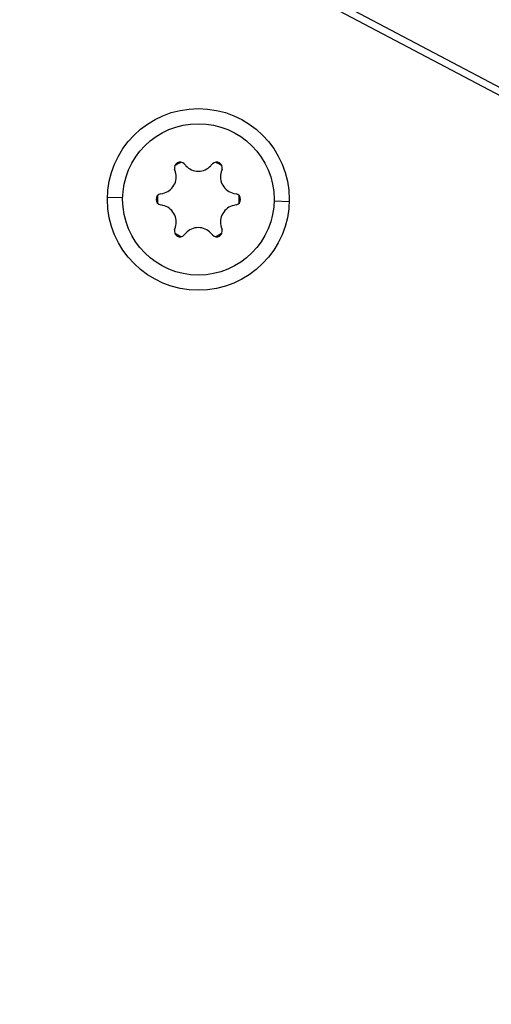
# Model space of a CAD drawing. Header units: millimetres. Extents: x 0 to 420, y 0 to 297.
# Tile 42 of 140: x 152.76 to 158.36, y 68.03 to 79.74. Entities that reach past the tile are written whole.
import ezdxf

# ---------------------------------------------------------------- set-up
doc = ezdxf.new("R2010")
doc.units = ezdxf.units.MM
doc.header["$LTSCALE"] = 23.1
doc.layers.get('0').update_dxf_attribs({"linetype": 'CONTINUOUS'})
doc.layers.add('DIM_PILOTEES', color=7, linetype='CONTINUOUS')
doc.styles.get("Standard").update_dxf_attribs({"font": 'txt', "width": 0.7})
doc.dimstyles.new('DIMSTYLE_6', dxfattribs={"dimtxt": 2.5, "dimasz": 3.5, "dimexe": 2, "dimexo": 0, "dimtad": 1, "dimdec": 0, "dimlfac": 3.333333, "dimdsep": 46, "dimtxsty": 'Standard', "dimblk": '_FILLED', "dimblk1": '_FILLED', "dimblk2": '_FILLED', "dimcen": 0.09, "dimazin": 2, "dimtp": 0.3, "dimtm": 0.3, "dimtfac": 1, "dimtdec": 0, "dimtofl": 0, "dimtmove": 0, "dimatfit": 3, "dimldrblk": '_FILLED', "dimfxl": 0, "dimtolj": 1, "dimarcsym": 0})

# ---------------------------------------------------------------- blocks, each defined once
blk = doc.blocks.new('_FILLED')
at = {"color": 0, "linetype": 'ByBlock'}
blk.add_solid([(0, 0), (-1, 0.1429), (-1, -0.1429)], dxfattribs=at)
blk = doc.blocks.new('*D21')
at = {"layer": 'DIM_PILOTEES', "color": 2, "linetype": 'Continuous'}
for p, q in [((148.865, 82.172), (191.83, 82.172)), ((189.83, 82.172), (189.83, 67.592)), ((189.83, 53.012), (189.83, 67.592)), ((117.441, 53.012), (191.83, 53.012))]:
    blk.add_line(p, q, dxfattribs=at)
at = {"layer": 'DIM_PILOTEES', "color": 2, "linetype": 'Continuous', "xscale": 3.5, "yscale": 3.5, "zscale": 3.5}
for p, rotation in [((189.83, 82.172), 90), ((189.83, 53.012), 270)]:
    blk.add_blockref('_FILLED', p, dxfattribs=dict(at, rotation=rotation))
at = {"layer": 'DIM_PILOTEES', "color": 2, "linetype": 'Continuous', "insert": (186.705, 67.592), "char_height": 2.5, "width": 17.67857, "attachment_point": 2, "rotation": 90, "line_spacing_factor": 0.9}
blk.add_mtext('{\\ftxt;\\W0.0001;\\H0.0001;\\~}{\\ftxt;\\W2.7142857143;\\H2.5; }{\\ftxt;\\W0.0001;\\H0.0001;\\~}{\\ftxt;\\W0.0001;\\H0.0001;\\~}{\\ftxt;\\W1.5714285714;\\H2.5; }{\\ftxt;\\W0.0001;\\H0.0001;\\~}{\\ftxt;\\W0.0001;\\H0.0001;\\~}{\\ftxt;\\W0.4285714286;\\H2.5; }{\\ftxt;\\W0.0001;\\H0.0001;\\~}', dxfattribs=at)

msp = doc.modelspace()

# ---------------------------------------------------------------- linework, layer by layer
at = {"color": 3, "linetype": 'Continuous'}
msp.add_line((152.7655, 81.9423), (175.1894, 70.1), dxfattribs=at)
at = {"color": 7, "linetype": 'Continuous'}
for p, q in [((152.9444, 81.7513), (175.1424, 70.0281)), ((154.6104, 77.9303), (154.6017, 77.9576)), ((154.7151, 78.0231), (154.7344, 78.0019)), ((155.0321, 78.0019), (155.0514, 78.0231)), ((155.1648, 77.9576), (155.156, 77.9303)), ((153.8036, 77.6281), (153.9841, 77.6236)), ((154.4335, 77.6664), (154.4616, 77.6725)), ((155.3049, 77.6725), (155.3329, 77.6664)), ((154.4616, 77.5294), (154.4335, 77.5355)), ((155.3329, 77.5355), (155.3049, 77.5294)), ((155.9629, 77.5737), (155.7823, 77.5783)), ((154.6017, 77.2442), (154.6104, 77.2716)), ((155.156, 77.2716), (155.1648, 77.2442)), ((154.7344, 77.2), (154.7151, 77.1788)), ((155.0514, 77.1788), (155.0321, 77.2))]:
    msp.add_line(p, q, dxfattribs=at)
for radius in [1.08, 0.9]:
    msp.add_circle((154.8832, 77.6009), radius, dxfattribs=at)
for centre, radius, start, end in [((154.6655, 77.9781), 0.067, 42.22058, 197.77942), ((154.8832, 77.6009), 0.4864, 114.57184, 125.42816), ((154.8832, 78.1369), 0.201, 222.22058, 317.77942), ((155.101, 77.9781), 0.067, 342.22058, 137.77942), ((154.8832, 77.6009), 0.4864, 54.57184, 65.42816), ((154.419, 77.8689), 0.201, 282.22058, 17.77942), ((155.3474, 77.8689), 0.201, 162.22058, 257.77942), ((154.4477, 77.6009), 0.067, 102.22058, 257.77942), ((154.8832, 77.6009), 0.4864, 174.57184, 185.42816), ((155.3187, 77.6009), 0.067, 282.22058, 77.77942), ((154.8832, 77.6009), 0.4864, 354.57184, 5.42816), ((154.419, 77.3329), 0.201, 342.22058, 77.77942), ((155.3474, 77.3329), 0.201, 102.22058, 197.77942), ((154.6655, 77.2238), 0.067, 162.22058, 317.77942), ((154.8832, 77.0649), 0.201, 42.22058, 137.77942), ((155.101, 77.2238), 0.067, 222.22058, 17.77942), ((154.8832, 77.6009), 0.4864, 234.57184, 245.42816), ((154.8832, 77.6009), 0.4864, 294.57184, 305.42816)]:
    msp.add_arc(centre, radius, start, end, dxfattribs=at)

# ---------------------------------------------------------------- dimensions: what is measured, and where the dimension line sits
at = {"layer": 'DIM_PILOTEES', "color": 2, "linetype": 'Continuous'}
dim = msp.add_linear_dim(base=(189.83, 82.1725), p1=(117.4408, 53.0125), p2=(148.8653, 82.1725), angle=90, text='{\\ftxt;\\W0.0001;\\H0.0001;\\~}{\\ftxt;\\W2.7142857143;\\H2.5; }{\\ftxt;\\W0.0001;\\H0.0001;\\~}{\\ftxt;\\W0.0001;\\H0.0001;\\~}{\\ftxt;\\W1.5714285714;\\H2.5; }{\\ftxt;\\W0.0001;\\H0.0001;\\~}{\\ftxt;\\W0.0001;\\H0.0001;\\~}{\\ftxt;\\W0.4285714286;\\H2.5; }{\\ftxt;\\W0.0001;\\H0.0001;\\~}', dimstyle='DIMSTYLE_6', dxfattribs=at)
dim.commit()
dim.dimension.update_dxf_attribs({"geometry": '*D21', "text_midpoint": (189.83, 72.4139), "dimtype": 160})

doc.saveas('drawing.dxf')
